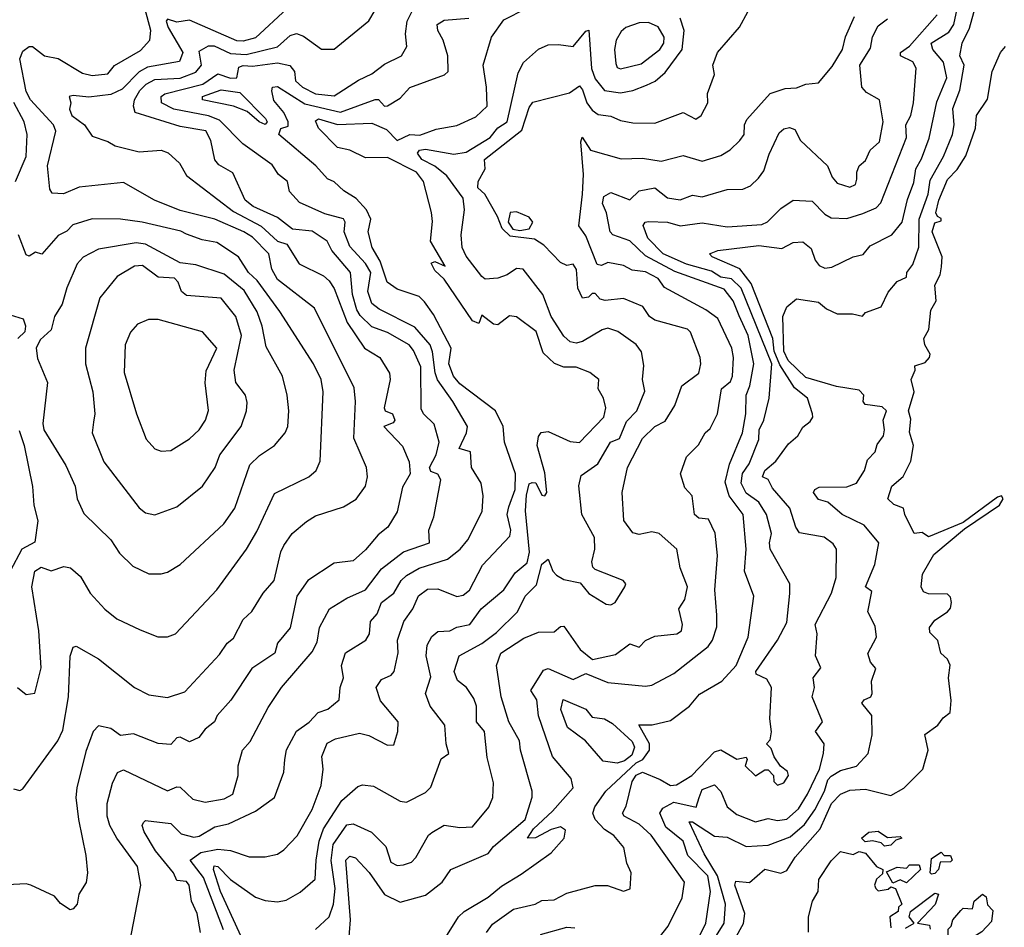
# Model space of a CAD drawing. Extents: x 1995148 to 2088947, y 769131 to 906009.
# Tile 141 of 256: x 2005625 to 2008756, y 816411 to 819300. Entities that reach past the tile are written whole.
import ezdxf

# ---------------------------------------------------------------- set-up
doc = ezdxf.new("R2010")
doc.units = 0

msp = doc.modelspace()

# ---------------------------------------------------------------- linework, layer by layer
at = {"layer": '0CON05XD'}
for points in [[(2008645, 819272.9), (2008665, 819341.4), (2008738.7, 819485), (2008751.8, 819535), (2008756.7, 819595)], [(2007767.2, 816345), (2007806.6, 816425), (2007821.9, 816525), (2007812.9, 816575), (2007750.2, 816640.2), (2007735, 816685.4), (2007679.6, 816729.6), (2007660.9, 816775), (2007669.9, 816790.1), (2007705, 816809.3), (2007776.4, 816793.6), (2007785.8, 816824.2), (2007795, 816849.6), (2007835, 816864.3), (2007855, 816844), (2007874.4, 816795), (2007905, 816770.6), (2007965, 816747.5), (2008005, 816757.9), (2008035, 816750.9), (2008064.8, 816755.2), (2008102.1, 816787.9), (2008130, 816835), (2008167.9, 816915), (2008181.5, 816965), (2008182.9, 816995), (2008156, 817035), (2008177.5, 817065), (2008145.6, 817145), (2008152.5, 817175), (2008148.6, 817205), (2008173, 817237), (2008155.8, 817275), (2008160.8, 817345), (2008154.4, 817375), (2008206.9, 817475), (2008221.5, 817525), (2008222.5, 817615), (2008211.7, 817631.7), (2008183.1, 817653.1), (2008105, 817666.9), (2008092.7, 817685), (2008074.4, 817745), (2008019.4, 817809.4), (2008005, 817836), (2007986.7, 817845), (2007994.7, 817865.3), (2008029.2, 817895), (2008069.7, 817950.3), (2008099.2, 817975), (2008115, 818003.3), (2008138.9, 818021.1), (2008147.1, 818035), (2008145.8, 818045), (2008130.6, 818095), (2008088.4, 818128.4), (2008041.9, 818201.9), (2008024.2, 818245), (2008019.7, 818285), (2007950.8, 818460.8), (2007915, 818507.1), (2007827.5, 818545), (2007818.8, 818555), (2007844.7, 818565.3), (2007975, 818580.8), (2008048.2, 818571.8), (2008085, 818590.8), (2008115, 818592.5), (2008142.1, 818572.1), (2008154.4, 818535), (2008167.2, 818517.2), (2008185, 818509.4), (2008207.9, 818512.1), (2008275, 818545.6), (2008307.1, 818552.9), (2008330, 818580), (2008398.6, 818615), (2008431.5, 818655), (2008447.8, 818727.8), (2008468.7, 818781.3), (2008474.8, 818825.2), (2008493.3, 818856.7), (2008516.8, 818923.3), (2008541.4, 819038.6), (2008573.1, 819115), (2008562.7, 819165), (2008528.8, 819205), (2008523.8, 819225), (2008579.5, 819260.5), (2008595.2, 819285), (2008616.7, 819385)], [(2005605, 816852.5), (2005625, 816846.7), (2005635, 816852.5), (2005745.7, 817005), (2005761.4, 817038.6), (2005779.5, 817145), (2005785.6, 817274.4), (2005795, 817302.5), (2005803.9, 817306.1), (2005875, 817265.8), (2005990, 817175), (2006035, 817151.4), (2006095, 817143.1), (2006149.5, 817160.5), (2006260.2, 817279.8), (2006284.7, 817315.3), (2006305, 817331.2), (2006335, 817390.8), (2006363.4, 817416.6), (2006398.8, 817475), (2006434.3, 817515), (2006455, 817606.7), (2006465, 817626.7), (2006491.2, 817665), (2006536.7, 817703.3), (2006565, 817720.8), (2006655, 817750), (2006695, 817773.8), (2006724, 817815), (2006730.8, 817845), (2006727.5, 817875), (2006687.6, 817967.6), (2006692.2, 818085), (2006688, 818128), (2006562.3, 818382.3), (2006445, 818473.2), (2006426.1, 818506.1), (2006417.4, 818555), (2006365, 818607.7), (2006338.1, 818625), (2006245, 818665.3), (2006135, 818692.3), (2006053.3, 818725), (2005955, 818781.4), (2005813.6, 818766.4), (2005764.2, 818745.8), (2005728.3, 818748.3), (2005720.3, 818760.3), (2005713.1, 818835), (2005740, 818945), (2005732.1, 818965), (2005659.6, 819045), (2005645, 819071.4), (2005624.7, 819175), (2005635, 819199.5), (2005655, 819214.4), (2005665, 819214.2), (2005703.3, 819185), (2005746.8, 819176.8), (2005825, 819129.4), (2005855, 819121.9), (2005905, 819127.5), (2005926.4, 819153.6), (2006008.5, 819201.5), (2006038.9, 819235), (2006041.8, 819265), (2006015.7, 819365)], [(2005975.5, 816364.5), (2006010, 816545), (2005999.4, 816605), (2005933.3, 816695), (2005911.5, 816735), (2005903.3, 816765), (2005903.1, 816805), (2005919.7, 816870.3), (2005935.7, 816904.3), (2005955, 816912.5), (2006095, 816845.6), (2006125, 816858.9), (2006135, 816856.9), (2006175, 816819.6), (2006215, 816809.4), (2006275, 816820.4), (2006302.9, 816835), (2006319.4, 816895), (2006319.4, 816925), (2006333.1, 816975), (2006357.8, 817002.2), (2006415, 817110.8), (2006457.8, 817175), (2006555, 817288.6), (2006570.9, 817319.1), (2006578.5, 817365), (2006610, 817425), (2006665, 817459.2), (2006725, 817485.6), (2006775, 817552.5), (2006845, 817606.7), (2006927.8, 817635), (2006926.2, 817675), (2006942, 817718), (2006963.8, 817835), (2006955, 817853.5), (2006931.9, 817861.9), (2006928.4, 817875), (2006948.8, 817915), (2006958.8, 817955), (2006942.8, 818012.8), (2006909.2, 818045), (2006901.7, 818061.7), (2006900.6, 818195), (2006877.6, 818247.6), (2006863.5, 818265), (2006795, 818304.6), (2006745, 818322.4), (2006708, 818358), (2006696.7, 818376.7), (2006682.9, 818425), (2006676.9, 818495), (2006617.7, 818565), (2006602.5, 818595), (2006555, 818627.1), (2006492.7, 818632.7), (2006445, 818670.4), (2006367.1, 818705), (2006341.5, 818725), (2006302.1, 818812.1), (2006258.1, 818838.1), (2006245, 818854.2), (2006232.9, 818915), (2006216.5, 818946.5), (2006135, 818959.6), (2005992.2, 819005), (2005986.8, 819025), (2005990, 819045), (2006006.9, 819075), (2006026.6, 819095), (2006055, 819109.8), (2006135, 819114.3), (2006185, 819132.4), (2006202.5, 819155), (2006195, 819200), (2006225, 819216.9), (2006243.3, 819216.7), (2006295, 819192.8), (2006345, 819189.1), (2006445, 819213.7), (2006485, 819249.6), (2006505, 819256.4), (2006527.8, 819247.8), (2006585, 819206), (2006625, 819206), (2006735, 819296.2), (2006775.7, 819365)], [(2006475, 819335.5), (2006375, 819242.4), (2006335, 819231.7), (2006315, 819232.8), (2006165, 819298.1), (2006125, 819291.8), (2006095, 819301.4), (2006090.5, 819295), (2006097.1, 819275), (2006143.4, 819195), (2006133.5, 819166.5), (2006031.5, 819148.5), (2006005, 819134), (2005951.1, 819078.9), (2005915, 819062), (2005845, 819053.6), (2005795, 819058.9), (2005782, 819055), (2005786.9, 819035), (2005782.9, 819015), (2005790.9, 818995), (2005830.6, 818965), (2005855, 818929.2), (2005905, 818911.9), (2005928.7, 818898.7), (2006005, 818879.5), (2006075, 818884.3), (2006096.6, 818876.6), (2006133.4, 818843.4), (2006155, 818804.4), (2006305, 818689.2), (2006392.5, 818642.5), (2006445, 818594.7), (2006474.4, 818585), (2006513.3, 818523.3), (2006590.8, 818485), (2006609.1, 818469.1), (2006624.7, 818444.7), (2006666.6, 818336.6), (2006721.8, 818255), (2006770.6, 818225), (2006801.1, 818175), (2006803.1, 818155), (2006784.4, 818064.4), (2006786.7, 818055), (2006810, 818045), (2006818.1, 818025), (2006812.9, 818017.1), (2006782.9, 818005), (2006842.7, 817942.7), (2006862.9, 817892.9), (2006867.1, 817855), (2006842.6, 817812.6), (2006825, 817733.8), (2006796, 817685), (2006765, 817660.8), (2006725, 817612.9), (2006685, 817577.5), (2006625, 817570), (2006541.2, 817515), (2006506.5, 817465), (2006485.4, 817364.6), (2006444.6, 817315.4), (2006435.7, 817284.3), (2006362.5, 817235), (2006296.2, 817133.8), (2006252.5, 817085), (2006244.3, 817065.7), (2006215, 817042), (2006194, 817015), (2006165, 817001.4), (2006135, 817016.5), (2006125, 817014.3), (2006105, 816993.5), (2006065, 816996.8), (2005986.6, 817026.6), (2005945, 817021.4), (2005915, 817043.6), (2005875, 817052.2), (2005858.9, 817035), (2005835, 816971.2), (2005806.5, 816855), (2005803.5, 816825), (2005811.4, 816755), (2005835, 816640), (2005840, 816585), (2005835.8, 816554.2), (2005813, 816517), (2005807.5, 816485), (2005795, 816470), (2005785, 816467.5), (2005755, 816487.5), (2005735, 816510), (2005660, 816545), (2005645, 816550), (2005565, 816545.7)], [(2006200, 816395), (2006189.4, 816455), (2006171.2, 816495), (2006163.3, 816545), (2006155, 816556.9), (2006125, 816560), (2006114.3, 816585), (2006056.7, 816655), (2006020.9, 816715), (2006014.6, 816735), (2006018, 816745), (2006025, 816750.8), (2006105, 816741.4), (2006138.8, 816708.8), (2006178.7, 816698.7), (2006195, 816701.2), (2006245, 816730.8), (2006288.8, 816741.2), (2006375, 816780.8), (2006435.5, 816824.5), (2006464.3, 816905), (2006467.8, 816945), (2006473.8, 816976.2), (2006505, 817036), (2006545, 817064.2), (2006574.5, 817095.5), (2006605, 817105.6), (2006640.8, 817135), (2006644.4, 817175), (2006654.4, 817205), (2006648.6, 817245), (2006660.8, 817285), (2006725.8, 817325), (2006736.9, 817345), (2006740.5, 817385), (2006761.3, 817408.7), (2006775.3, 817444.7), (2006815, 817474.4), (2006838.2, 817515), (2006855, 817530.7), (2006895, 817554.7), (2006985, 817583.5), (2007025.3, 817614.7), (2007050.5, 817645), (2007095.7, 817735), (2007098.6, 817785), (2007092.5, 817825), (2007061.9, 817875), (2007058.6, 817925), (2007022.9, 817935), (2007046.2, 817985), (2007048.9, 818005), (2007002.5, 818085), (2006953.7, 818153.7), (2006945.6, 818175.6), (2006937.7, 818242.3), (2006930.4, 818265), (2006881.2, 818321.2), (2006768.1, 818378.1), (2006745, 818396.9), (2006732.2, 818435), (2006741, 818495), (2006724.3, 818524.3), (2006675, 818578.5), (2006656.2, 818625), (2006659.5, 818655), (2006655, 818665.7), (2006595, 818682.2), (2006515, 818718), (2006483, 818753), (2006476.9, 818785), (2006447.4, 818807.4), (2006427.8, 818837.8), (2006334.3, 818905), (2006260.6, 818980.6), (2006225, 818993.8), (2006115.4, 819014.6), (2006076.2, 819035), (2006074.4, 819055), (2006085.9, 819064.1), (2006206.7, 819095), (2006255, 819127.6), (2006295, 819114.3), (2006315, 819114.4), (2006321.7, 819148.3), (2006335, 819153.6), (2006365, 819151.9), (2006445, 819163.1), (2006484, 819154), (2006498.9, 819135), (2006501.8, 819105), (2006524.5, 819085), (2006565, 819063.4), (2006625, 819057.9), (2006702.3, 819107.7), (2006745, 819127.5), (2006785, 819158.6), (2006839.2, 819185), (2006855.8, 819215), (2006851.9, 819255), (2006857.1, 819295), (2006877.5, 819335)], [(2006345.7, 816345), (2006263.2, 816525), (2006240.6, 816595), (2006243, 816607), (2006255, 816605.3), (2006295, 816563.6), (2006375, 816507.8), (2006405, 816496.5), (2006445, 816492.5), (2006472, 816498), (2006517, 816523), (2006564.3, 816565), (2006568, 816625), (2006577, 816685), (2006591.4, 816725), (2006648.8, 816815), (2006700.6, 816859.4), (2006715, 816864.4), (2006750.2, 816860.2), (2006835, 816812.5), (2006855, 816809.2), (2006915, 816840), (2006932.1, 816857.9), (2006965, 816947.5), (2006989.2, 816965), (2006980.8, 816995), (2006976.9, 817055), (2006930, 817115), (2006915.7, 817155), (2006932, 817208), (2006917.6, 817275), (2006920.6, 817309.4), (2006935, 817337.1), (2006955, 817353.3), (2006992.5, 817355), (2007015, 817367.1), (2007056, 817375), (2007092.5, 817425), (2007165, 817485.6), (2007200.4, 817539.6), (2007238.5, 817571.5), (2007245.9, 817605), (2007233.4, 817736.6), (2007236.9, 817786.9), (2007245, 817822.5), (2007255, 817827.5), (2007266.1, 817826.1), (2007285, 817786.2), (2007295, 817784.2), (2007301.4, 817795), (2007295, 817857.5), (2007270.9, 817945), (2007275, 817973.3), (2007283.4, 817986.6), (2007305, 817988.9), (2007375, 817957.8), (2007405, 817954.4), (2007482, 818035), (2007488.9, 818065), (2007481.1, 818095), (2007464.2, 818125), (2007466.7, 818155), (2007437.5, 818177.5), (2007394.1, 818194.1), (2007355, 818194.4), (2007325.3, 818205.3), (2007289.7, 818239.7), (2007267.5, 818307.5), (2007205, 818354.4), (2007182.5, 818357.5), (2007145, 818328.8), (2007131.2, 818331.2), (2007095, 818360), (2007085, 818332.5), (2007065, 818341.2), (2006974.5, 818474.5), (2006945, 818501.2), (2006933.8, 818525), (2006945, 818530), (2006977.5, 818515), (2006931.4, 818595), (2006937.9, 818657.9), (2006934, 818686), (2006908.6, 818785), (2006886.4, 818815), (2006795, 818861), (2006725, 818860.4), (2006674.6, 818884.6), (2006635, 818892.6), (2006574.7, 818955), (2006565, 818978), (2006575, 818984.5), (2006635, 818966.1), (2006745, 818970.4), (2006790.9, 818950.9), (2006825, 818915.6), (2006865, 818934.5), (2006897.7, 818932.3), (2006948.9, 818951.1), (2007015, 818963.5), (2007075, 818990.6), (2007111.1, 819025), (2007109.6, 819085), (2007098.6, 819155), (2007125.3, 819244.7), (2007165, 819299.2), (2007235, 819335.7)], [(2006670.8, 816355), (2006677, 816435), (2006661.9, 816625), (2006675, 816637.5), (2006692.9, 816632.9), (2006736, 816586), (2006785, 816515.6), (2006835, 816491.8), (2006915, 816513.2), (2006968.2, 816555), (2006995.6, 816595), (2007115, 816646.7), (2007131.9, 816668.1), (2007231.8, 816755), (2007254.3, 816825.7), (2007254.4, 816845), (2007217.5, 816975), (2007214.4, 817005), (2007180.7, 817065), (2007155.6, 817145), (2007141.1, 817245), (2007155, 817284), (2007228.2, 817331.8), (2007275, 817351.1), (2007325, 817352), (2007345, 817368.8), (2007355, 817370), (2007407, 817295), (2007446.2, 817263.8), (2007520, 817280), (2007565, 817313.8), (2007595, 817302.7), (2007615, 817324.2), (2007645, 817337.5), (2007715, 817345.7), (2007729.4, 817355), (2007732.2, 817375), (2007720.8, 817425), (2007740.6, 817455), (2007748.5, 817495), (2007725.6, 817555), (2007714.6, 817614.6), (2007658.8, 817665), (2007635, 817669.5), (2007595, 817662), (2007575, 817666.7), (2007545.7, 817705.7), (2007540.6, 817795), (2007558.1, 817875), (2007605, 817967.1), (2007645, 818005.6), (2007678, 818022), (2007707.8, 818072.2), (2007730.6, 818135), (2007784.3, 818175), (2007791.5, 818205), (2007788.9, 818225), (2007758.5, 818305), (2007748.1, 818315), (2007645, 818343.5), (2007627.5, 818355), (2007607, 818387), (2007545, 818412.1), (2007486.4, 818406.4), (2007470.6, 818410.6), (2007455, 818428), (2007445, 818428.8), (2007433.3, 818416.7), (2007415, 818413.3), (2007399.4, 818445), (2007395.5, 818505), (2007385, 818522), (2007365, 818518), (2007345, 818527.1), (2007291.9, 818581.9), (2007261.7, 818601.7), (2007185, 818611.2), (2007158.8, 818635), (2007143.9, 818673.9), (2007104.3, 818744.3), (2007082.2, 818765), (2007083.1, 818785), (2007104.6, 818825), (2007102.5, 818855), (2007221.3, 818948.7), (2007245, 819020), (2007257, 819037), (2007373, 819067), (2007405, 819089.5), (2007415, 819077.1), (2007428.5, 819035), (2007445, 819011.8), (2007465, 818998.4), (2007505, 818992.5), (2007535, 818978.9), (2007575, 818971.8), (2007645, 818970.9), (2007735, 819004), (2007775, 818983.3), (2007792.5, 818995), (2007812.9, 819035), (2007812, 819065), (2007834.3, 819125), (2007829.2, 819155), (2007843.8, 819195), (2007914.3, 819275.7), (2007940, 819325)], [(2006272.9, 816402.9), (2006209.4, 816569.4), (2006166.7, 816625), (2006200.9, 816649.1), (2006255, 816659.7), (2006295, 816655.4), (2006355, 816635.8), (2006405, 816636), (2006445, 816643.8), (2006465, 816658), (2006507.5, 816702.5), (2006555, 816785.8), (2006583.1, 816863.1), (2006590, 816915), (2006585.5, 816955), (2006603.1, 816996.9), (2006629.1, 817010.9), (2006705, 817029.4), (2006735, 817022.2), (2006795, 816990.8), (2006815, 816992.5), (2006827.1, 817035), (2006828, 817065), (2006772.2, 817132.2), (2006758.1, 817175), (2006775, 817200), (2006806.2, 817213.8), (2006815.7, 817225), (2006828.6, 817285), (2006826.2, 817325), (2006846.7, 817385), (2006875.4, 817425), (2006893.4, 817466.6), (2006922, 817488), (2006955, 817489.1), (2007015, 817464.5), (2007035, 817468.6), (2007055, 817484.2), (2007096.5, 817563.5), (2007183.9, 817656.1), (2007186.8, 817675), (2007174.7, 817725), (2007180.3, 817749.7), (2007200, 817805), (2007201.6, 817855), (2007166.5, 817955), (2007161.9, 818005), (2007138.1, 818055), (2007025, 818141.5), (2007004.6, 818165), (2006989.4, 818205), (2006997.3, 818255), (2006941.3, 818361.3), (2006912.4, 818402.4), (2006895, 818419.2), (2006825, 818442.5), (2006793.6, 818465), (2006770.9, 818530.9), (2006745.5, 818575), (2006732.7, 818625), (2006741.1, 818665), (2006728.1, 818695), (2006695, 818730.8), (2006655.2, 818755.2), (2006625, 818783.8), (2006603.5, 818793.5), (2006566.5, 818835), (2006448.8, 818935), (2006455, 818953.3), (2006478.8, 818961.2), (2006478.6, 818975), (2006464.6, 819005), (2006433.1, 819043.1), (2006426.2, 819073.8), (2006428.8, 819085), (2006445, 819086.9), (2006531.9, 819031.9), (2006645, 819005.7), (2006755, 819046.2), (2006765.4, 819045.4), (2006784.5, 819025), (2006795, 819025.3), (2006835, 819049.6), (2006865, 819084.3), (2006976, 819124), (2006987.5, 819135), (2006986.9, 819185), (2006971.5, 819235), (2006954.4, 819265), (2006952.9, 819285), (2006975, 819298.2), (2007053.3, 819305)], [(2006565.3, 816404.7), (2006609.1, 816445), (2006623.1, 816485), (2006627.6, 816535), (2006615.7, 816624.3), (2006622.2, 816675), (2006665, 816737.5), (2006685, 816740.6), (2006744, 816714), (2006788.8, 816668.8), (2006805, 816618.9), (2006825, 816608.1), (2006845, 816610), (2006870.8, 816619.2), (2006885, 816633.8), (2006924.4, 816705), (2006935, 816712.9), (2006975, 816736), (2007025, 816729.2), (2007065, 816731.2), (2007116.5, 816793.5), (2007130, 816825), (2007131.2, 816871.2), (2007111.7, 816951.7), (2007102.5, 817035), (2007077.8, 817065), (2007077.1, 817115), (2007069.1, 817139.1), (2007045.8, 817175), (2007016.8, 817196.8), (2007006.9, 817225), (2007022, 817275), (2007094.3, 817314.3), (2007140.7, 817349.3), (2007207.8, 817415), (2007232.2, 817465), (2007268.5, 817501.5), (2007285, 817566.7), (2007305, 817583.3), (2007320.4, 817545), (2007332.2, 817532.2), (2007355, 817518.1), (2007407.5, 817507.5), (2007435, 817474), (2007489.5, 817439.5), (2007505, 817438), (2007518.8, 817445), (2007548.8, 817495), (2007552, 817505), (2007543.8, 817515), (2007455, 817550), (2007447.7, 817557.7), (2007444.3, 817575), (2007453.5, 817615), (2007452.4, 817652.4), (2007412.5, 817725), (2007403.3, 817816.7), (2007410.8, 817849.2), (2007463.3, 817886.7), (2007503.5, 817955), (2007532.7, 817967.3), (2007555, 818020.8), (2007587.1, 818055), (2007612.6, 818117.4), (2007605.6, 818155), (2007609.7, 818199.7), (2007602.3, 818242.3), (2007585, 818266), (2007527.5, 818307.5), (2007495, 818318.4), (2007476.8, 818313.2), (2007415, 818276.2), (2007395, 818270.5), (2007375, 818274.5), (2007355, 818292.9), (2007315.5, 818355), (2007288.1, 818425), (2007226.1, 818506.1), (2007205, 818508.1), (2007175, 818487.8), (2007145, 818477.1), (2007105.5, 818474.5), (2007095, 818482.9), (2007045, 818547.1), (2007031.5, 818575), (2007028.8, 818615), (2007039.5, 818695), (2007035, 818732), (2006982.7, 818802.7), (2006945, 818833.8), (2006903.2, 818855), (2006890.3, 818875), (2006896.7, 818885), (2006915, 818888.3), (2007005, 818872.4), (2007045, 818878.5), (2007120.8, 818925), (2007145, 818955.4), (2007174.6, 818975), (2007209.7, 819130.3), (2007226.6, 819163.4), (2007275, 819205.8), (2007305, 819219.4), (2007338.8, 819221.2), (2007385, 819214.2), (2007425, 819263.8), (2007435, 819266.7), (2007443.8, 819145), (2007455, 819111.4), (2007484.8, 819074.8), (2007535, 819067.6), (2007575, 819074.5), (2007618.5, 819091.5), (2007645.3, 819104.7), (2007677.8, 819132.2), (2007731.2, 819205), (2007738.2, 819265), (2007725.5, 819305)], [(2006980.4, 816379.6), (2007020.6, 816445), (2007038, 816462), (2007115, 816506.9), (2007157.3, 816542.7), (2007219.3, 816580.7), (2007315, 816648), (2007356.2, 816695), (2007360.5, 816720.5), (2007345, 816731.4), (2007315, 816722.5), (2007265, 816695.8), (2007240, 816695), (2007258.9, 816725), (2007319.4, 816780.6), (2007385.4, 816855.4), (2007378.1, 816885), (2007318.9, 816955), (2007274.7, 817084.7), (2007269.1, 817135), (2007250.3, 817165), (2007290.8, 817229.2), (2007305, 817234.6), (2007385, 817200), (2007425, 817219.5), (2007495, 817190.3), (2007615, 817178.6), (2007635, 817182), (2007705, 817218.6), (2007814.6, 817305.4), (2007827.8, 817325), (2007842.4, 817367.6), (2007842.1, 817405), (2007835.5, 817485), (2007844.4, 817595), (2007836.2, 817666.2), (2007815, 817710), (2007785, 817713.8), (2007771.2, 817725), (2007763.3, 817785), (2007740, 817810), (2007726.2, 817855), (2007745, 817908.8), (2007783.1, 817946.9), (2007804.6, 817985.4), (2007820.9, 817999.1), (2007844.3, 818045.7), (2007856.4, 818125), (2007885, 818148.9), (2007892, 818165), (2007894.6, 818225), (2007889.6, 818255), (2007845, 818348.6), (2007806.6, 818376.6), (2007675, 818447.5), (2007655, 818476.7), (2007615, 818496.9), (2007573.1, 818503.1), (2007545, 818518.1), (2007495, 818527.5), (2007475, 818517.9), (2007461, 818521), (2007425, 818612), (2007403.4, 818643.4), (2007414.3, 818745), (2007417.4, 818807.4), (2007408.9, 818911.1), (2007413.8, 818926.2), (2007440, 818885), (2007537.4, 818857.4), (2007605, 818859.1), (2007665, 818850), (2007735, 818868.1), (2007795, 818849.2), (2007855, 818867.8), (2007884.3, 818885.7), (2007915, 818915.8), (2007928.6, 818935), (2007930, 818965), (2007937.4, 818982.6), (2008011.2, 819065), (2008058.8, 819081.2), (2008095, 819082.9), (2008125, 819094.2), (2008165, 819098.8), (2008208.9, 819151.1), (2008241.4, 819205), (2008250.8, 819245), (2008280, 819310)], [(2007535, 819144), (2007600.9, 819159.1), (2007660.3, 819205), (2007673.5, 819225), (2007674.7, 819244.7), (2007655, 819277.5), (2007625, 819291.1), (2007595, 819290.4), (2007552, 819275), (2007537.2, 819262.8), (2007521.8, 819235), (2007516.7, 819205), (2007520.5, 819160.5), (2007525, 819147.5), (2007535, 819144)], [(2007624.3, 816335), (2007686.7, 816415), (2007731.4, 816505), (2007738.6, 816555), (2007633.3, 816705), (2007595, 816739.3), (2007547.5, 816765), (2007542.2, 816775), (2007553.5, 816796.5), (2007572.2, 816875), (2007585, 816895.6), (2007605.8, 816905), (2007661.8, 816881.8), (2007695, 816863.1), (2007713.8, 816865), (2007762.9, 816895), (2007835, 816970), (2007855, 816975.8), (2007905, 816946.7), (2007935, 816952.5), (2007938.8, 816945), (2007932.5, 816925), (2007965, 816893.3), (2007995, 816912.5), (2008005, 816912.5), (2008022.5, 816895), (2008023.3, 816875), (2008035, 816863.8), (2008055, 816871.2), (2008070, 816895), (2008066.9, 816906.9), (2008043.9, 816923.9), (2008023.9, 816953.9), (2008015, 816980), (2008000, 816995), (2008011.7, 817008.3), (2008016.2, 817033.8), (2008010, 817075), (2008016, 817175), (2008000.6, 817200.6), (2007966.7, 817216.7), (2007966.2, 817225), (2008034.6, 817325), (2008065, 817381.2), (2008074, 817474), (2008074, 817505), (2008011.3, 817615), (2008008.9, 817635), (2008015.8, 817665), (2008000, 817725), (2007975, 817764.5), (2007935, 817792.7), (2007919.8, 817825), (2007924, 817856), (2007945, 817886.9), (2007975, 817963.8), (2007976.9, 817995), (2007991.5, 818025), (2008008.5, 818095), (2008016.9, 818205), (2007919.2, 818445), (2007888.5, 818475), (2007855, 818480.9), (2007825, 818499.5), (2007745, 818521.5), (2007670.9, 818555), (2007622.1, 818605), (2007607.8, 818645), (2007614.2, 818655), (2007625, 818657.1), (2007685, 818655.4), (2007725, 818643.4), (2007795, 818653.8), (2007875, 818640.4), (2007985, 818648.1), (2008003.4, 818656.6), (2008045, 818698.6), (2008085, 818725.5), (2008145, 818721.9), (2008185, 818681.1), (2008205, 818668.9), (2008255, 818666.8), (2008306.7, 818683.3), (2008349.1, 818700.9), (2008363.3, 818716.7), (2008445.4, 818925), (2008443.1, 818965), (2008458.7, 818995), (2008467.1, 819035), (2008475.6, 819145.6), (2008465, 819165.7), (2008426, 819185), (2008425.8, 819195), (2008455, 819215.6), (2008543.1, 819315)], [(2008287.6, 818792.4), (2008286.9, 818815), (2008294.3, 818835), (2008315, 818852), (2008329.5, 818885), (2008358.8, 818911.2), (2008371.1, 818975), (2008359.1, 819045), (2008318, 819068), (2008302.7, 819085), (2008296.9, 819155), (2008330.5, 819209.5), (2008336.5, 819245), (2008355, 819280), (2008385, 819302.7)], [(2007771.5, 816275), (2007864.7, 816425), (2007869.3, 816485), (2007844, 816575), (2007801.9, 816645), (2007753.4, 816746.6), (2007765, 816746.9), (2007835, 816701.2), (2007875, 816698.2), (2007935, 816668.9), (2008005, 816673.1), (2008075, 816699.7), (2008121.1, 816738.9), (2008153.8, 816785), (2008184.4, 816845), (2008195, 816880.5), (2008205, 816891.9), (2008235, 816910), (2008286.2, 816923.8), (2008323.1, 816965), (2008335.6, 817024.4), (2008334.4, 817085), (2008303.1, 817125), (2008310, 817135), (2008331.2, 817145), (2008335.8, 817155), (2008334.2, 817195), (2008347.1, 817235), (2008330.8, 817255), (2008322.5, 817282.5), (2008350, 817335), (2008345, 817370), (2008322.5, 817415), (2008335, 817480), (2008314.2, 817495), (2008344.5, 817565.5), (2008357.5, 817635), (2008310.9, 817690.9), (2008240.9, 817725), (2008195, 817764.2), (2008165, 817773.3), (2008149.2, 817795), (2008153.8, 817805), (2008167.8, 817812.2), (2008255, 817812.9), (2008285.8, 817825), (2008311.9, 817865), (2008320.7, 817899.3), (2008345.8, 817924.2), (2008352, 817948), (2008371.9, 817975), (2008375.4, 817995), (2008370.6, 818025), (2008381.8, 818055), (2008368.2, 818068.3), (2008313.8, 818075), (2008307.5, 818085), (2008309.2, 818105), (2008295, 818120.5), (2008222.5, 818132.5), (2008125, 818161.3), (2008069.1, 818215), (2008054.8, 818245), (2008051.4, 818355), (2008065, 818386.2), (2008095, 818411.4), (2008165, 818400.8), (2008190.2, 818380.2), (2008224.1, 818364.1), (2008273.9, 818363.9), (2008305, 818356.7), (2008315, 818367.5), (2008365, 818385.8), (2008387.3, 818432.7), (2008415, 818466.2), (2008445, 818480), (2008446.7, 818495), (2008465, 818521.2), (2008483.9, 818576.1), (2008485.2, 818665), (2008513.5, 818745), (2008520.7, 818789.3), (2008562.3, 818865), (2008591.5, 818935), (2008597.2, 818965), (2008592.5, 819017.5), (2008614.7, 819075.3), (2008628.6, 819155), (2008614.4, 819185), (2008621.8, 819225), (2008645, 819272.9)], [(2007876.4, 816333.6), (2007926.4, 816423.6), (2007930.7, 816455), (2007899.4, 816545), (2007902.1, 816557.9), (2007946, 816554), (2007995, 816596.2), (2008045, 816583.8), (2008065, 816591.9), (2008090.9, 816635), (2008170.3, 816725), (2008207.1, 816805), (2008235, 816835.4), (2008265, 816847.8), (2008315, 816850.9), (2008395, 816831.2), (2008436.3, 816853.7), (2008497.1, 816915), (2008514.4, 816975), (2008503.3, 817025), (2008545, 817054.2), (2008562, 817078), (2008583.8, 817095), (2008586.7, 817133.3), (2008578.6, 817205), (2008584.2, 817245.8), (2008575.4, 817265), (2008554.1, 817284.1), (2008545, 817324.2), (2008519.8, 817349.8), (2008517.9, 817365), (2008535, 817388.5), (2008575.4, 817415), (2008585, 817427.1), (2008588.3, 817445), (2008585, 817461.9), (2008575, 817471.1), (2008515, 817472.5), (2008499.2, 817479.2), (2008491.8, 817495), (2008495.5, 817535), (2008532, 817598), (2008630, 817680), (2008740.8, 817755), (2008752.5, 817775), (2008747.5, 817785), (2008735, 817780.6), (2008625, 817699.2), (2008515, 817654.2), (2008495, 817667.5), (2008470, 817665), (2008440, 817725), (2008435.8, 817745), (2008405, 817757.1), (2008386, 817775), (2008398.6, 817815), (2008435, 817845.7), (2008458.7, 817895), (2008467.7, 817945), (2008455, 817987.5), (2008458.6, 818028.6), (2008452, 818055), (2008469.4, 818115), (2008460, 818155), (2008472.5, 818185), (2008471.7, 818198.3), (2008505, 818208.8), (2008518, 818225), (2008520, 818235), (2008503.3, 818265), (2008500, 818285), (2008515.8, 818314.2), (2008522.9, 818375), (2008539.2, 818405), (2008535.6, 818455), (2008551.8, 818488.2), (2008556.4, 818513.6), (2008558.5, 818545), (2008526.9, 818625), (2008535, 818653.3), (2008555, 818660), (2008555, 818667.5), (2008543.3, 818673.3), (2008538.8, 818685), (2008548.2, 818725), (2008575, 818791.4), (2008606.6, 818823.4), (2008633.3, 818866.7), (2008664.4, 818955), (2008667.5, 818995), (2008703, 819047), (2008717.1, 819135), (2008744, 819195), (2008760, 819215)], [(2006405, 818966.2), (2006386, 818975), (2006348, 819008), (2006305, 819024.6), (2006206, 819045), (2006205.7, 819055), (2006265, 819076.2), (2006325, 819068.1), (2006406.9, 818985), (2006412, 818975), (2006405, 818966.2)], [(2005611.1, 818785), (2005645.3, 818864.7), (2005648.2, 818935), (2005638.5, 818975), (2005606, 819036)], [(2007109.1, 816395), (2007128.5, 816421.5), (2007195, 816469.5), (2007264.5, 816485.5), (2007285, 816496.5), (2007325, 816499.1), (2007365, 816520.4), (2007455.3, 816544.7), (2007493.9, 816543.9), (2007545, 816526), (2007566.7, 816533.3), (2007569.2, 816585), (2007555.7, 816615), (2007545.6, 816665), (2007513.8, 816703.8), (2007485, 816722.7), (2007454.5, 816755), (2007447.5, 816775), (2007454.4, 816795), (2007488.5, 816845), (2007585.8, 816935), (2007606.2, 816945), (2007627.5, 816975), (2007627.5, 816995), (2007593.8, 817056.2), (2007636.1, 817056.1), (2007695, 817070), (2007755.2, 817114.8), (2007786.6, 817153.4), (2007857.3, 817195), (2007902.9, 817245), (2007941.4, 817335), (2007959.5, 817465), (2007930.4, 817545), (2007935.5, 817615), (2007926.1, 817725), (2007880.7, 817785), (2007868.5, 817828.5), (2007882.5, 817885), (2007923.5, 817985), (2007934.1, 818045), (2007934.7, 818105.3), (2007947.1, 818135), (2007959.5, 818205), (2007941.9, 818295), (2007912.6, 818357.4), (2007893.6, 818405), (2007865, 818441.8), (2007708.6, 818498.6), (2007615, 818548.6), (2007565, 818595.8), (2007510.8, 818615), (2007502.7, 818625), (2007491.1, 818685), (2007478.2, 818715), (2007482.8, 818737.2), (2007505, 818750), (2007565, 818726.2), (2007595, 818755.7), (2007645, 818764.3), (2007685, 818733.1), (2007725, 818727.1), (2007765, 818741.5), (2007795, 818735.7), (2007875, 818759.2), (2007925, 818760.8), (2007948.7, 818771.3), (2007974.4, 818795), (2007991.2, 818818.8), (2008008.3, 818871.7), (2008040.5, 818939.5), (2008055, 818952.9), (2008073.2, 818956.8), (2008090, 818950), (2008108, 818915), (2008194, 818835), (2008208.9, 818798.9), (2008225, 818779.2), (2008265, 818766.5), (2008282.5, 818775), (2008287.6, 818792.4)], [(2005617.5, 817175), (2005645, 817152.5), (2005673, 817157), (2005692.7, 817237.3), (2005685.6, 817355), (2005663.3, 817495), (2005673.3, 817545), (2005693, 817557), (2005725, 817545.8), (2005765, 817560), (2005786.7, 817555), (2005817.9, 817527.9), (2005849.2, 817475), (2005895, 817423.8), (2005933.3, 817393.3), (2006007.8, 817357.8), (2006063.9, 817336.1), (2006095, 817335.8), (2006120, 817345), (2006251.4, 817485), (2006345.6, 817615), (2006378.9, 817671.1), (2006435, 817792), (2006544.5, 817845.5), (2006567.5, 817865), (2006580, 817895), (2006589.5, 818115), (2006583.1, 818155), (2006559.4, 818205), (2006451.7, 818371.7), (2006379.7, 818469.7), (2006352, 818495), (2006320.4, 818545), (2006251.2, 818591.2), (2006205, 818599.6), (2006155, 818617.5), (2006136.9, 818626.9), (2006014.6, 818655.4), (2005945.4, 818664.6), (2005855, 818666.5), (2005793.4, 818646.6), (2005775, 818626.5), (2005747.4, 818612.6), (2005695, 818553.8), (2005675, 818560), (2005655, 818547.5), (2005645, 818551.2), (2005621.1, 818615)], [(2007215, 818628.5), (2007245, 818634.2), (2007256.5, 818655), (2007245, 818671.9), (2007205, 818688.6), (2007184.2, 818685.8), (2007178.6, 818655), (2007192.9, 818632.9), (2007215, 818628.5)], [(2006075, 817535.8), (2006095, 817542), (2006135, 817566), (2006274.2, 817695), (2006309.4, 817745), (2006356.9, 817883.1), (2006387.6, 817912.4), (2006435.4, 817944.6), (2006469.2, 817985), (2006477.1, 818005), (2006480.6, 818055), (2006475.6, 818105), (2006460.6, 818165), (2006408.9, 818258.9), (2006396, 818325), (2006379.8, 818369.8), (2006338.3, 818438.3), (2006275, 818490.4), (2006185, 818519.6), (2006135, 818526.2), (2006025, 818585.4), (2005995, 818590), (2005875, 818570), (2005826.1, 818543.9), (2005807, 818523), (2005775, 818446.2), (2005759.5, 818395), (2005735.9, 818355), (2005725, 818313.3), (2005689.5, 818280.5), (2005676.7, 818255), (2005681.2, 818221.2), (2005712.9, 818145), (2005698.6, 818015), (2005701.5, 817995), (2005771.1, 817881.1), (2005801.5, 817815), (2005807.5, 817775), (2005828.3, 817728.3), (2005914.4, 817645), (2005942.5, 817602.5), (2005985, 817560.6), (2006035, 817535.8), (2006075, 817535.8)], [(2006055, 817724), (2006125, 817749.2), (2006205.8, 817815), (2006246.9, 817875), (2006261.5, 817915), (2006329.5, 818005), (2006345.6, 818055), (2006347.9, 818082.1), (2006342.5, 818105), (2006312.5, 818145), (2006307.1, 818185), (2006330, 818295), (2006312.2, 818355), (2006265, 818413.1), (2006155, 818422.1), (2006139.1, 818435), (2006128.7, 818465), (2006117.1, 818477.1), (2006065, 818480.4), (2006015, 818517.8), (2005990, 818515), (2005935, 818482.9), (2005880, 818415), (2005833.5, 818255), (2005834.4, 818205), (2005857.8, 818115), (2005863.5, 818045), (2005859.4, 818019.4), (2005855.6, 817985), (2005892.8, 817892.8), (2006005, 817746.2), (2006025, 817730), (2006055, 817724)], [(2005618.8, 818285), (2005642.6, 818307.4), (2005644.6, 818325), (2005636.4, 818346.4), (2005595, 818359.2)], [(2006075, 817926.2), (2006105, 817928.8), (2006165, 817966), (2006195.8, 817995), (2006215.6, 818025), (2006225.6, 818055.6), (2006214.7, 818144.7), (2006217.3, 818182.7), (2006251.2, 818255), (2006206.4, 818306.4), (2006065, 818345.6), (2006034.4, 818345.6), (2005999.4, 818330.6), (2005976.7, 818305), (2005960, 818265), (2005956.8, 818176.8), (2005996, 818045), (2006026.7, 817965), (2006055, 817933.8), (2006075, 817926.2)], [(2005623, 817993), (2005639.4, 817945), (2005665.7, 817814.3), (2005670, 817755), (2005681.9, 817705), (2005672.5, 817637.5), (2005631.2, 817615), (2005593.9, 817545)], [(2007525, 816934.1), (2007480.5, 816940.5), (2007424.4, 817005), (2007366.8, 817046.8), (2007346.2, 817105), (2007353.6, 817136.4), (2007425, 817105.5), (2007445, 817080.6), (2007484.7, 817074.7), (2007510.5, 817060.5), (2007573.1, 817003.1), (2007580, 816985), (2007571.2, 816958.8), (2007548.6, 816941.4), (2007525, 816934.1)], [(2008375, 816670), (2008365, 816680), (2008336.7, 816686.7), (2008313.3, 816683.3), (2008302.5, 816695), (2008325, 816713.8), (2008355, 816717.5), (2008385, 816697.5), (2008425, 816700), (2008430, 816695), (2008411.7, 816688.3), (2008395, 816672.5), (2008375, 816670)], [(2008133.9, 816396.1), (2008133.3, 816445), (2008146.2, 816495), (2008164.4, 816525), (2008166.1, 816563.9), (2008205, 816623.3), (2008235, 816652.5), (2008275, 816643.3), (2008295, 816652.5), (2008315, 816647.5), (2008350, 816605), (2008370, 816595), (2008368.3, 816581.7), (2008350, 816565), (2008343.3, 816545), (2008347.5, 816535), (2008355, 816527.5), (2008387, 816533), (2008395, 816540), (2008410, 816535), (2008430, 816485), (2008420, 816475), (2008418.3, 816461.7), (2008392.5, 816445), (2008395, 816410)], [(2008525, 816580), (2008520, 816585), (2008525, 816630), (2008555, 816650), (2008565, 816640), (2008585, 816640), (2008590, 816625), (2008585, 816620), (2008551.7, 816618.3), (2008546.7, 816595), (2008535, 816582.5), (2008525, 816580)], [(2008401.7, 816551.7), (2008381.7, 816588.3), (2008415, 816602.5), (2008445, 816600), (2008455, 816610), (2008485, 816610), (2008490, 816595), (2008445, 816552.5), (2008425, 816562.5), (2008401.7, 816551.7)], [(2008441.7, 816408.3), (2008470, 816425), (2008453.3, 816445), (2008458, 816462), (2008535, 816520), (2008546.7, 816516.7), (2008535.8, 816484.2), (2008480, 816425), (2008518.3, 816418.3), (2008520, 816405)], [(2008615, 816342.5), (2008577.5, 816375), (2008577.5, 816405), (2008587.5, 816415), (2008592.5, 816435), (2008617.5, 816465), (2008625, 816472.5), (2008655, 816470), (2008660, 816495), (2008687, 816517), (2008698.3, 816508.3), (2008703, 816483), (2008720, 816465), (2008715, 816430), (2008685, 816397.5), (2008645, 816372.5), (2008615, 816342.5)], [(2007281.6, 816388.4), (2007365, 816412.2), (2007390.2, 816410.2)]]:
    msp.add_lwpolyline(points, dxfattribs=at)

doc.saveas('drawing.dxf')
